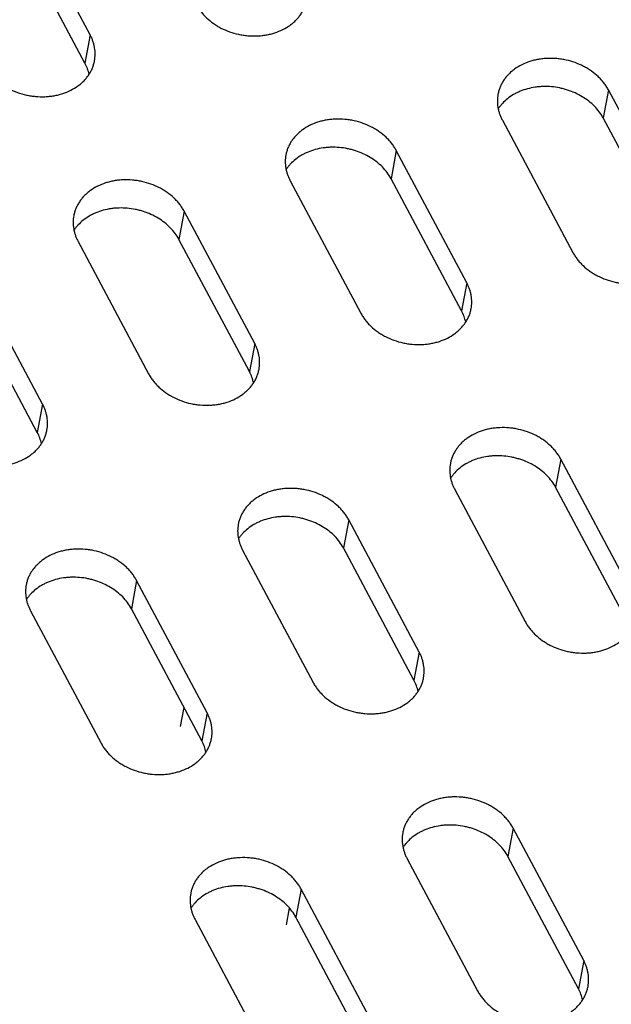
# Model space of a CAD drawing. Header units: millimetres. Extents: x 508 to 1261, y -60 to 468.
# Tile 19 of 49: x 948 to 958, y 91 to 108. Entities that reach past the tile are written whole.
import ezdxf

# ---------------------------------------------------------------- set-up
doc = ezdxf.new("R2010")
doc.units = ezdxf.units.MM
doc.header["$LTSCALE"] = 16.335
doc.layers.get('0').update_dxf_attribs({"linetype": 'CONTINUOUS'})
doc.layers.add('AXIS', color=7, linetype='CONTINUOUS')

msp = doc.modelspace()

# ---------------------------------------------------------------- linework, layer by layer
at = {"color": 7, "linetype": 'Continuous'}
for p, q in [((949.44624, 107.62949), (948.23838, 109.89278)), ((949.3564, 107.14729), (948.14855, 109.41059)), ((949.44624, 107.62949), (949.3564, 107.14729)), ((958.32434, 106.69059), (958.23451, 106.20839)), ((959.5322, 104.42729), (958.32434, 106.69059)), ((959.44237, 103.94509), (958.23451, 106.20839)), ((956.50744, 106.17088), (957.71529, 103.90758)), ((954.69053, 105.65117), (954.60069, 105.16897)), ((955.89838, 103.38787), (954.69053, 105.65117)), ((955.80855, 102.90567), (954.60069, 105.16897)), ((952.87362, 105.13146), (954.08147, 102.86816)), ((951.05671, 104.61175), (950.96688, 104.12956)), ((952.26456, 102.34846), (951.05671, 104.61175)), ((949.2398, 104.09205), (950.44765, 101.82875)), ((952.17473, 101.86626), (950.96688, 104.12956)), ((948.63074, 101.30904), (947.42289, 103.57234)), ((955.89838, 103.38787), (955.80855, 102.90567)), ((948.54091, 100.82684), (947.33306, 103.09014)), ((952.26456, 102.34846), (952.17473, 101.86626)), ((948.63074, 101.30904), (948.54091, 100.82684)), ((957.50885, 100.37014), (957.41902, 99.88794)), ((958.7167, 98.10684), (957.50885, 100.37014)), ((955.69194, 99.85043), (956.8998, 97.58713)), ((958.62687, 97.62464), (957.41902, 99.88794)), ((953.87503, 99.33072), (953.7852, 98.84852)), ((955.08289, 97.06743), (953.87503, 99.33072)), ((952.05812, 98.81102), (953.26598, 96.54772)), ((954.99305, 96.58523), (953.7852, 98.84852)), ((950.24121, 98.29131), (950.15138, 97.80911)), ((951.44907, 96.02801), (950.24121, 98.29131)), ((948.4243, 97.7716), (949.63216, 95.5083)), ((951.35924, 95.54581), (950.15138, 97.80911)), ((955.08289, 97.06743), (954.99305, 96.58523)), ((951.44907, 96.02801), (951.35924, 95.54581)), ((956.69336, 94.04969), (956.60353, 93.56749)), ((957.90121, 91.7864), (956.69336, 94.04969)), ((957.81138, 91.3042), (956.60353, 93.56749)), ((954.87645, 93.52999), (956.0843, 91.26669)), ((953.05954, 93.01028), (952.96971, 92.52808)), ((954.26739, 90.74698), (953.05954, 93.01028)), ((954.17756, 90.26478), (952.96971, 92.52808)), ((951.24263, 92.49057), (952.45048, 90.22727)), ((957.90121, 91.7864), (957.81138, 91.3042))]:
    msp.add_line(p, q, dxfattribs=at)
for points, knots in [([(951.26315, 108.14919), (951.27406, 108.12875), (951.29792, 108.0884), (951.33903, 108.03057), (951.38553, 107.97519), (951.45487, 107.90456), (951.53329, 107.84095), (951.61889, 107.78522), (951.71036, 107.73419), (951.83228, 107.68143), (951.9607, 107.64456), (952.06612, 107.62489), (952.17232, 107.61199), (952.27905, 107.60929), (952.38448, 107.61702), (952.46192, 107.62792), (952.53749, 107.64388), (952.63425, 107.67153), (952.74819, 107.71781), (952.85182, 107.78005), (952.92541, 107.83806), (952.97523, 107.8849), (953.01984, 107.93516), (953.05896, 107.98851), (953.09231, 108.04462), (953.11967, 108.10311), (953.14087, 108.1636), (953.1508, 108.20504), (953.15469, 108.2259)], [0, 0, 0, 0, 0.02943543, 0.05943917, 0.09001924, 0.12116875, 0.18503777, 0.21772038, 0.25081755, 0.31795782, 0.38591218, 0.42001077, 0.45406819, 0.52169721, 0.55514803, 0.58824854, 0.62093502, 0.65315224, 0.71596526, 0.77650986, 0.80595017, 0.83484561, 0.86323559, 0.89117509, 0.91873373, 0.94599408, 0.9730493, 1, 1, 1, 1]), ([(949.52087, 107.18649), (949.52426, 107.20472), (949.52944, 107.24156), (949.53227, 107.29741), (949.53015, 107.35362), (949.52311, 107.4099), (949.51117, 107.46597), (949.49441, 107.52155), (949.4729, 107.57636), (949.45561, 107.61193), (949.44624, 107.62949)], [0, 0, 0, 0, 0.12151528, 0.24339115, 0.36597792, 0.48960598, 0.6145771, 0.74115739, 0.86957174, 1, 1, 1, 1]), ([(947.62933, 107.10978), (947.64024, 107.08933), (947.6641, 107.04899), (947.70521, 106.99115), (947.75172, 106.93578), (947.82105, 106.86515), (947.89947, 106.80153), (947.98508, 106.7458), (948.07654, 106.69477), (948.19846, 106.64202), (948.32688, 106.60514), (948.4323, 106.58547), (948.5385, 106.57258), (948.64523, 106.56987), (948.75066, 106.5776), (948.8281, 106.5885), (948.90367, 106.60447), (949.00043, 106.63212), (949.11437, 106.67839), (949.218, 106.74064), (949.29159, 106.79865), (949.34141, 106.84549), (949.38603, 106.89574), (949.42514, 106.9491), (949.45849, 107.0052), (949.48585, 107.0637), (949.50705, 107.12419), (949.51698, 107.16562), (949.52087, 107.18649)], [0, 0, 0, 0, 0.02943543, 0.05943917, 0.09001924, 0.12116875, 0.18503777, 0.21772038, 0.25081755, 0.31795782, 0.38591218, 0.42001077, 0.45406819, 0.52169721, 0.55514803, 0.58824854, 0.62093502, 0.65315224, 0.71596526, 0.77650986, 0.80595017, 0.83484561, 0.86323559, 0.89117509, 0.91873373, 0.94599408, 0.9730493, 1, 1, 1, 1]), ([(958.32434, 106.69059), (958.31343, 106.71103), (958.28957, 106.75138), (958.24846, 106.80921), (958.20196, 106.86459), (958.13262, 106.93522), (958.0542, 106.99883), (957.9686, 107.05456), (957.87713, 107.10559), (957.75521, 107.15835), (957.62679, 107.19522), (957.52137, 107.21489), (957.41517, 107.22779), (957.30844, 107.23049), (957.20301, 107.22276), (957.12557, 107.21186), (957.05, 107.1959), (956.95324, 107.16824), (956.8393, 107.12197), (956.73567, 107.05973), (956.66208, 107.00172), (956.61226, 106.95488), (956.56765, 106.90462), (956.52853, 106.85127), (956.49518, 106.79516), (956.46782, 106.73667), (956.44662, 106.67618), (956.43669, 106.63474), (956.4328, 106.61388)], [0, 0, 0, 0, 0.02943543, 0.05943917, 0.09001924, 0.12116875, 0.18503777, 0.21772038, 0.25081755, 0.31795782, 0.38591218, 0.42001077, 0.45406819, 0.52169721, 0.55514803, 0.58824854, 0.62093502, 0.65315224, 0.71596526, 0.77650986, 0.80595017, 0.83484561, 0.86323559, 0.89117509, 0.91873373, 0.94599408, 0.9730493, 1, 1, 1, 1]), ([(949.42738, 106.95443), (949.42039, 106.98759), (949.40115, 107.0538), (949.37278, 107.1166), (949.3564, 107.14729)], [0, 0, 0, 0, 0.49355029, 1, 1, 1, 1]), ([(958.23451, 106.20839), (958.21523, 106.24451), (958.17024, 106.31504), (958.08716, 106.41159), (957.98901, 106.49885), (957.87776, 106.57511), (957.75563, 106.6389), (957.64702, 106.68055), (957.557, 106.70663), (957.46523, 106.72773), (957.34877, 106.74443), (957.23154, 106.74799), (957.13873, 106.74281), (957.04794, 106.73242), (956.93776, 106.70983), (956.83256, 106.67422), (956.75352, 106.63837), (956.67949, 106.59853), (956.59453, 106.54065), (956.52036, 106.47177), (956.46951, 106.41155), (956.44697, 106.3799), (956.43647, 106.36375)], [0, 0, 0, 0, 0.05821293, 0.11840556, 0.18052557, 0.24437886, 0.309654, 0.37594966, 0.40935034, 0.44282931, 0.50974524, 0.57622482, 0.60916495, 0.64182233, 0.70606282, 0.76863765, 0.79924196, 0.82935613, 0.88805847, 0.94484639, 0.97261179, 1, 1, 1, 1]), ([(956.4328, 106.61388), (956.42941, 106.59565), (956.42423, 106.55881), (956.4214, 106.50295), (956.42352, 106.44675), (956.43056, 106.39047), (956.4425, 106.3344), (956.45926, 106.27882), (956.48077, 106.22401), (956.49806, 106.18844), (956.50744, 106.17088)], [0, 0, 0, 0, 0.12151528, 0.24339115, 0.36597792, 0.48960598, 0.6145771, 0.74115739, 0.86957174, 1, 1, 1, 1]), ([(954.69053, 105.65117), (954.67961, 105.67162), (954.65575, 105.71196), (954.61464, 105.7698), (954.56814, 105.82517), (954.4988, 105.8958), (954.42038, 105.95942), (954.33478, 106.01515), (954.24331, 106.06617), (954.12139, 106.11893), (953.99297, 106.15581), (953.88755, 106.17548), (953.78136, 106.18837), (953.67463, 106.19107), (953.56919, 106.18335), (953.49175, 106.17244), (953.41618, 106.15648), (953.31942, 106.12883), (953.20548, 106.08255), (953.10185, 106.02031), (953.02826, 105.9623), (952.97844, 105.91546), (952.93383, 105.8652), (952.89472, 105.81185), (952.86137, 105.75574), (952.834, 105.69725), (952.8128, 105.63676), (952.80287, 105.59532), (952.79899, 105.57446)], [0, 0, 0, 0, 0.02943543, 0.05943917, 0.09001924, 0.12116875, 0.18503777, 0.21772038, 0.25081755, 0.31795782, 0.38591218, 0.42001077, 0.45406819, 0.52169721, 0.55514803, 0.58824854, 0.62093502, 0.65315224, 0.71596526, 0.77650986, 0.80595017, 0.83484561, 0.86323559, 0.89117509, 0.91873373, 0.94599408, 0.9730493, 1, 1, 1, 1]), ([(954.60069, 105.16897), (954.58141, 105.2051), (954.53643, 105.27563), (954.45334, 105.37217), (954.35519, 105.45944), (954.24394, 105.5357), (954.12182, 105.59949), (954.0132, 105.64114), (953.92318, 105.66722), (953.83141, 105.68832), (953.71495, 105.70501), (953.59773, 105.70857), (953.50491, 105.70339), (953.41412, 105.69301), (953.30394, 105.67041), (953.19874, 105.6348), (953.1197, 105.59896), (953.04567, 105.55912), (952.96071, 105.50124), (952.88654, 105.43236), (952.83569, 105.37214), (952.81315, 105.34049), (952.80266, 105.32433)], [0, 0, 0, 0, 0.05821293, 0.11840556, 0.18052557, 0.24437886, 0.309654, 0.37594966, 0.40935034, 0.44282931, 0.50974524, 0.57622482, 0.60916495, 0.64182233, 0.70606282, 0.76863765, 0.79924196, 0.82935613, 0.88805847, 0.94484639, 0.97261179, 1, 1, 1, 1]), ([(952.79899, 105.57446), (952.79559, 105.55623), (952.79041, 105.51939), (952.78759, 105.46354), (952.7897, 105.40733), (952.79674, 105.35105), (952.80868, 105.29498), (952.82545, 105.2394), (952.84695, 105.18459), (952.86425, 105.14902), (952.87362, 105.13146)], [0, 0, 0, 0, 0.12151528, 0.24339115, 0.36597792, 0.48960598, 0.6145771, 0.74115739, 0.86957174, 1, 1, 1, 1]), ([(951.05671, 104.61175), (951.04579, 104.6322), (951.02193, 104.67255), (950.98082, 104.73038), (950.93432, 104.78576), (950.86498, 104.85639), (950.78656, 104.92), (950.70096, 104.97573), (950.60949, 105.02676), (950.48757, 105.07952), (950.35915, 105.11639), (950.25373, 105.13606), (950.14754, 105.14896), (950.04081, 105.15166), (949.93537, 105.14393), (949.85793, 105.13303), (949.78237, 105.11707), (949.6856, 105.08941), (949.57167, 105.04314), (949.46804, 104.9809), (949.39444, 104.92288), (949.34462, 104.87605), (949.30001, 104.82579), (949.2609, 104.77243), (949.22755, 104.71633), (949.20018, 104.65784), (949.17899, 104.59735), (949.16905, 104.55591), (949.16517, 104.53505)], [0, 0, 0, 0, 0.02943543, 0.05943917, 0.09001924, 0.12116875, 0.18503777, 0.21772038, 0.25081755, 0.31795782, 0.38591218, 0.42001077, 0.45406819, 0.52169721, 0.55514803, 0.58824854, 0.62093502, 0.65315224, 0.71596526, 0.77650986, 0.80595017, 0.83484561, 0.86323559, 0.89117509, 0.91873373, 0.94599408, 0.9730493, 1, 1, 1, 1]), ([(950.96688, 104.12956), (950.9476, 104.16568), (950.90261, 104.23621), (950.81952, 104.33276), (950.72137, 104.42002), (950.61012, 104.49628), (950.488, 104.56007), (950.37939, 104.60172), (950.28936, 104.6278), (950.19759, 104.6489), (950.08113, 104.6656), (949.96391, 104.66916), (949.87109, 104.66398), (949.7803, 104.65359), (949.67012, 104.631), (949.56492, 104.59539), (949.48588, 104.55954), (949.41185, 104.5197), (949.32689, 104.46182), (949.25273, 104.39294), (949.20187, 104.33272), (949.17933, 104.30107), (949.16884, 104.28492)], [0, 0, 0, 0, 0.05821293, 0.11840556, 0.18052557, 0.24437886, 0.309654, 0.37594966, 0.40935034, 0.44282931, 0.50974524, 0.57622482, 0.60916495, 0.64182233, 0.70606282, 0.76863765, 0.79924196, 0.82935613, 0.88805847, 0.94484639, 0.97261179, 1, 1, 1, 1]), ([(949.16517, 104.53505), (949.16177, 104.51681), (949.15659, 104.47997), (949.15377, 104.42412), (949.15588, 104.36791), (949.16293, 104.31164), (949.17486, 104.25557), (949.19163, 104.19999), (949.21314, 104.14518), (949.23043, 104.10961), (949.2398, 104.09205)], [0, 0, 0, 0, 0.12151528, 0.24339115, 0.36597792, 0.48960598, 0.6145771, 0.74115739, 0.86957174, 1, 1, 1, 1]), ([(957.71529, 103.90758), (957.7262, 103.88713), (957.75006, 103.84679), (957.79117, 103.78895), (957.83768, 103.73358), (957.90702, 103.66295), (957.98544, 103.59933), (958.07104, 103.5436), (958.16251, 103.49258), (958.28442, 103.43982), (958.41284, 103.40294), (958.51826, 103.38327), (958.62446, 103.37038), (958.73119, 103.36768), (958.83662, 103.3754), (958.91406, 103.3863), (958.98963, 103.40227), (959.08639, 103.42992), (959.20033, 103.4762), (959.30396, 103.53844), (959.37755, 103.59645), (959.42738, 103.64329), (959.47199, 103.69355), (959.5111, 103.7469), (959.54445, 103.803), (959.57182, 103.8615), (959.59301, 103.92199), (959.60294, 103.96343), (959.60683, 103.98429)], [0, 0, 0, 0, 0.02943543, 0.05943917, 0.09001924, 0.12116875, 0.18503777, 0.21772038, 0.25081755, 0.31795782, 0.38591218, 0.42001077, 0.45406819, 0.52169721, 0.55514803, 0.58824854, 0.62093502, 0.65315224, 0.71596526, 0.77650986, 0.80595017, 0.83484561, 0.86323559, 0.89117509, 0.91873373, 0.94599408, 0.9730493, 1, 1, 1, 1]), ([(955.97301, 102.94487), (955.97641, 102.9631), (955.98158, 102.99994), (955.98441, 103.0558), (955.9823, 103.112), (955.97525, 103.16828), (955.96332, 103.22435), (955.94655, 103.27993), (955.92504, 103.33474), (955.90775, 103.37031), (955.89838, 103.38787)], [0, 0, 0, 0, 0.12151528, 0.24339115, 0.36597792, 0.48960598, 0.6145771, 0.74115739, 0.86957174, 1, 1, 1, 1]), ([(954.08147, 102.86816), (954.09238, 102.84772), (954.11625, 102.80737), (954.15735, 102.74954), (954.20386, 102.69416), (954.2732, 102.62353), (954.35162, 102.55992), (954.43722, 102.50419), (954.52869, 102.45316), (954.6506, 102.4004), (954.77902, 102.36353), (954.88445, 102.34386), (954.99064, 102.33096), (955.09737, 102.32826), (955.2028, 102.33599), (955.28024, 102.34689), (955.35581, 102.36285), (955.45257, 102.3905), (955.56651, 102.43678), (955.67014, 102.49902), (955.74373, 102.55703), (955.79356, 102.60387), (955.83817, 102.65413), (955.87728, 102.70748), (955.91063, 102.76359), (955.938, 102.82208), (955.95919, 102.88257), (955.96912, 102.92401), (955.97301, 102.94487)], [0, 0, 0, 0, 0.02943543, 0.05943917, 0.09001924, 0.12116875, 0.18503777, 0.21772038, 0.25081755, 0.31795782, 0.38591218, 0.42001077, 0.45406819, 0.52169721, 0.55514803, 0.58824854, 0.62093502, 0.65315224, 0.71596526, 0.77650986, 0.80595017, 0.83484561, 0.86323559, 0.89117509, 0.91873373, 0.94599408, 0.9730493, 1, 1, 1, 1]), ([(955.87952, 102.71281), (955.87253, 102.74598), (955.8533, 102.81219), (955.82492, 102.87499), (955.80855, 102.90567)], [0, 0, 0, 0, 0.49355029, 1, 1, 1, 1]), ([(952.33919, 101.90546), (952.34259, 101.92369), (952.34776, 101.96053), (952.35059, 102.01638), (952.34848, 102.07259), (952.34143, 102.12887), (952.3295, 102.18494), (952.31273, 102.24052), (952.29122, 102.29533), (952.27393, 102.3309), (952.26456, 102.34846)], [0, 0, 0, 0, 0.12151528, 0.24339115, 0.36597792, 0.48960598, 0.6145771, 0.74115739, 0.86957174, 1, 1, 1, 1]), ([(950.44765, 101.82875), (950.45856, 101.8083), (950.48243, 101.76796), (950.52354, 101.71012), (950.57004, 101.65475), (950.63938, 101.58412), (950.7178, 101.5205), (950.8034, 101.46477), (950.89487, 101.41374), (951.01679, 101.36099), (951.14521, 101.32411), (951.25063, 101.30444), (951.35682, 101.29155), (951.46355, 101.28884), (951.56899, 101.29657), (951.64643, 101.30747), (951.72199, 101.32344), (951.81875, 101.35109), (951.93269, 101.39736), (952.03632, 101.45961), (952.10992, 101.51762), (952.15974, 101.56446), (952.20435, 101.61471), (952.24346, 101.66807), (952.27681, 101.72417), (952.30418, 101.78267), (952.32537, 101.84316), (952.33531, 101.88459), (952.33919, 101.90546)], [0, 0, 0, 0, 0.02943543, 0.05943917, 0.09001924, 0.12116875, 0.18503777, 0.21772038, 0.25081755, 0.31795782, 0.38591218, 0.42001077, 0.45406819, 0.52169721, 0.55514803, 0.58824854, 0.62093502, 0.65315224, 0.71596526, 0.77650986, 0.80595017, 0.83484561, 0.86323559, 0.89117509, 0.91873373, 0.94599408, 0.9730493, 1, 1, 1, 1]), ([(952.24571, 101.6734), (952.23871, 101.70656), (952.21948, 101.77277), (952.1911, 101.83557), (952.17473, 101.86626)], [0, 0, 0, 0, 0.49355029, 1, 1, 1, 1]), ([(948.70537, 100.86604), (948.70877, 100.88427), (948.71395, 100.92111), (948.71677, 100.97696), (948.71466, 101.03317), (948.70762, 101.08945), (948.69568, 101.14552), (948.67891, 101.2011), (948.65741, 101.25591), (948.64011, 101.29148), (948.63074, 101.30904)], [0, 0, 0, 0, 0.12151528, 0.24339115, 0.36597792, 0.48960598, 0.6145771, 0.74115739, 0.86957174, 1, 1, 1, 1]), ([(946.81383, 100.78933), (946.82475, 100.76888), (946.84861, 100.72854), (946.88972, 100.67071), (946.93622, 100.61533), (947.00556, 100.5447), (947.08398, 100.48109), (947.16958, 100.42535), (947.26105, 100.37433), (947.38297, 100.32157), (947.51139, 100.2847), (947.61681, 100.26503), (947.723, 100.25213), (947.82973, 100.24943), (947.93517, 100.25716), (948.01261, 100.26806), (948.08817, 100.28402), (948.18494, 100.31167), (948.29887, 100.35795), (948.4025, 100.42019), (948.4761, 100.4782), (948.52592, 100.52504), (948.57053, 100.5753), (948.60964, 100.62865), (948.64299, 100.68476), (948.67036, 100.74325), (948.69155, 100.80374), (948.70149, 100.84518), (948.70537, 100.86604)], [0, 0, 0, 0, 0.02943543, 0.05943917, 0.09001924, 0.12116875, 0.18503777, 0.21772038, 0.25081755, 0.31795782, 0.38591218, 0.42001077, 0.45406819, 0.52169721, 0.55514803, 0.58824854, 0.62093502, 0.65315224, 0.71596526, 0.77650986, 0.80595017, 0.83484561, 0.86323559, 0.89117509, 0.91873373, 0.94599408, 0.9730493, 1, 1, 1, 1]), ([(948.61189, 100.63398), (948.60489, 100.66714), (948.58566, 100.73336), (948.55729, 100.79616), (948.54091, 100.82684)], [0, 0, 0, 0, 0.49355029, 1, 1, 1, 1]), ([(957.50885, 100.37014), (957.49794, 100.39059), (957.47408, 100.43093), (957.43297, 100.48877), (957.38646, 100.54414), (957.31713, 100.61477), (957.23871, 100.67839), (957.1531, 100.73412), (957.06163, 100.78514), (956.93972, 100.8379), (956.8113, 100.87478), (956.70588, 100.89445), (956.59968, 100.90734), (956.49295, 100.91004), (956.38752, 100.90232), (956.31008, 100.89141), (956.23451, 100.87545), (956.13775, 100.8478), (956.02381, 100.80152), (955.92018, 100.73928), (955.84659, 100.68127), (955.79676, 100.63443), (955.75215, 100.58417), (955.71304, 100.53082), (955.67969, 100.47471), (955.65232, 100.41622), (955.63113, 100.35573), (955.6212, 100.31429), (955.61731, 100.29343)], [0, 0, 0, 0, 0.02943543, 0.05943917, 0.09001924, 0.12116875, 0.18503777, 0.21772038, 0.25081755, 0.31795782, 0.38591218, 0.42001077, 0.45406819, 0.52169721, 0.55514803, 0.58824854, 0.62093502, 0.65315224, 0.71596526, 0.77650986, 0.80595017, 0.83484561, 0.86323559, 0.89117509, 0.91873373, 0.94599408, 0.9730493, 1, 1, 1, 1]), ([(955.61731, 100.29343), (955.61391, 100.2752), (955.60874, 100.23836), (955.60591, 100.18251), (955.60803, 100.1263), (955.61507, 100.07002), (955.627, 100.01395), (955.64377, 99.95837), (955.66528, 99.90356), (955.68257, 99.86799), (955.69194, 99.85043)], [0, 0, 0, 0, 0.12151528, 0.24339115, 0.36597792, 0.48960598, 0.6145771, 0.74115739, 0.86957174, 1, 1, 1, 1]), ([(957.41902, 99.88794), (957.39974, 99.92407), (957.35475, 99.9946), (957.27167, 100.09114), (957.17351, 100.17841), (957.06227, 100.25467), (956.94014, 100.31846), (956.83153, 100.36011), (956.7415, 100.38619), (956.64973, 100.40729), (956.53328, 100.42398), (956.41605, 100.42754), (956.32324, 100.42236), (956.23245, 100.41198), (956.12227, 100.38938), (956.01707, 100.35377), (955.93802, 100.31793), (955.864, 100.27809), (955.77904, 100.22021), (955.70487, 100.15133), (955.65402, 100.09111), (955.63148, 100.05946), (955.62098, 100.0433)], [0, 0, 0, 0, 0.05821293, 0.11840556, 0.18052557, 0.24437886, 0.309654, 0.37594966, 0.40935034, 0.44282931, 0.50974524, 0.57622482, 0.60916495, 0.64182233, 0.70606282, 0.76863765, 0.79924196, 0.82935613, 0.88805847, 0.94484639, 0.97261179, 1, 1, 1, 1]), ([(953.87503, 99.33072), (953.86412, 99.35117), (953.84026, 99.39152), (953.79915, 99.44935), (953.75264, 99.50473), (953.68331, 99.57536), (953.60489, 99.63897), (953.51928, 99.6947), (953.42782, 99.74573), (953.3059, 99.79849), (953.17748, 99.83536), (953.07206, 99.85503), (952.96586, 99.86793), (952.85913, 99.87063), (952.7537, 99.8629), (952.67626, 99.852), (952.60069, 99.83604), (952.50393, 99.80838), (952.38999, 99.76211), (952.28636, 99.69987), (952.21277, 99.64185), (952.16295, 99.59502), (952.11833, 99.54476), (952.07922, 99.4914), (952.04587, 99.4353), (952.01851, 99.37681), (951.99731, 99.31632), (951.98738, 99.27488), (951.98349, 99.25402)], [0, 0, 0, 0, 0.02943543, 0.05943917, 0.09001924, 0.12116875, 0.18503777, 0.21772038, 0.25081755, 0.31795782, 0.38591218, 0.42001077, 0.45406819, 0.52169721, 0.55514803, 0.58824854, 0.62093502, 0.65315224, 0.71596526, 0.77650986, 0.80595017, 0.83484561, 0.86323559, 0.89117509, 0.91873373, 0.94599408, 0.9730493, 1, 1, 1, 1]), ([(953.7852, 98.84852), (953.76592, 98.88465), (953.72093, 98.95518), (953.63785, 99.05173), (953.53969, 99.13899), (953.42845, 99.21525), (953.30632, 99.27904), (953.19771, 99.32069), (953.10769, 99.34677), (953.01592, 99.36787), (952.89946, 99.38457), (952.78223, 99.38813), (952.68942, 99.38295), (952.59863, 99.37256), (952.48845, 99.34997), (952.38325, 99.31436), (952.3042, 99.27851), (952.23018, 99.23867), (952.14522, 99.18079), (952.07105, 99.11191), (952.0202, 99.05169), (951.99766, 99.02004), (951.98716, 99.00389)], [0, 0, 0, 0, 0.05821293, 0.11840556, 0.18052557, 0.24437886, 0.309654, 0.37594966, 0.40935034, 0.44282931, 0.50974524, 0.57622482, 0.60916495, 0.64182233, 0.70606282, 0.76863765, 0.79924196, 0.82935613, 0.88805847, 0.94484639, 0.97261179, 1, 1, 1, 1]), ([(951.98349, 99.25402), (951.9801, 99.23578), (951.97492, 99.19894), (951.97209, 99.14309), (951.97421, 99.08688), (951.98125, 99.03061), (951.99319, 98.97454), (952.00995, 98.91896), (952.03146, 98.86415), (952.04875, 98.82858), (952.05812, 98.81102)], [0, 0, 0, 0, 0.12151528, 0.24339115, 0.36597792, 0.48960598, 0.6145771, 0.74115739, 0.86957174, 1, 1, 1, 1]), ([(950.24121, 98.29131), (950.2303, 98.31176), (950.20644, 98.3521), (950.16533, 98.40994), (950.11882, 98.46531), (950.04949, 98.53594), (949.97107, 98.59955), (949.88547, 98.65529), (949.794, 98.70631), (949.67208, 98.75907), (949.54366, 98.79595), (949.43824, 98.81561), (949.33204, 98.82851), (949.22531, 98.83121), (949.11988, 98.82349), (949.04244, 98.81258), (948.96687, 98.79662), (948.87011, 98.76897), (948.75617, 98.72269), (948.65254, 98.66045), (948.57895, 98.60244), (948.52913, 98.5556), (948.48451, 98.50534), (948.4454, 98.45199), (948.41205, 98.39588), (948.38469, 98.33739), (948.36349, 98.2769), (948.35356, 98.23546), (948.34967, 98.2146)], [0, 0, 0, 0, 0.02943543, 0.05943917, 0.09001924, 0.12116875, 0.18503777, 0.21772038, 0.25081755, 0.31795782, 0.38591218, 0.42001077, 0.45406819, 0.52169721, 0.55514803, 0.58824854, 0.62093502, 0.65315224, 0.71596526, 0.77650986, 0.80595017, 0.83484561, 0.86323559, 0.89117509, 0.91873373, 0.94599408, 0.9730493, 1, 1, 1, 1]), ([(950.15138, 97.80911), (950.1321, 97.84524), (950.08711, 97.91577), (950.00403, 98.01231), (949.90588, 98.09957), (949.79463, 98.17583), (949.6725, 98.23963), (949.56389, 98.28128), (949.47387, 98.30735), (949.3821, 98.32846), (949.26564, 98.34515), (949.14841, 98.34871), (949.0556, 98.34353), (948.96481, 98.33315), (948.85463, 98.31055), (948.74943, 98.27494), (948.67039, 98.23909), (948.59636, 98.19926), (948.5114, 98.14138), (948.43723, 98.0725), (948.38638, 98.01228), (948.36384, 97.98063), (948.35334, 97.96447)], [0, 0, 0, 0, 0.05821293, 0.11840556, 0.18052557, 0.24437886, 0.309654, 0.37594966, 0.40935034, 0.44282931, 0.50974524, 0.57622482, 0.60916495, 0.64182233, 0.70606282, 0.76863765, 0.79924196, 0.82935613, 0.88805847, 0.94484639, 0.97261179, 1, 1, 1, 1]), ([(948.34967, 98.2146), (948.34628, 98.19637), (948.3411, 98.15953), (948.33827, 98.10368), (948.34039, 98.04747), (948.34743, 97.99119), (948.35937, 97.93512), (948.37613, 97.87954), (948.39764, 97.82473), (948.41493, 97.78916), (948.4243, 97.7716)], [0, 0, 0, 0, 0.12151528, 0.24339115, 0.36597792, 0.48960598, 0.6145771, 0.74115739, 0.86957174, 1, 1, 1, 1]), ([(956.8998, 97.58713), (956.91071, 97.56669), (956.93457, 97.52634), (956.97568, 97.46851), (957.02218, 97.41313), (957.09152, 97.3425), (957.16994, 97.27889), (957.25554, 97.22316), (957.34701, 97.17213), (957.46893, 97.11937), (957.59735, 97.0825), (957.70277, 97.06283), (957.80897, 97.04993), (957.9157, 97.04723), (958.02113, 97.05496), (958.09857, 97.06586), (958.17414, 97.08182), (958.2709, 97.10947), (958.38484, 97.15575), (958.48847, 97.21799), (958.56206, 97.276), (958.61188, 97.32284), (958.65649, 97.3731), (958.69561, 97.42645), (958.72896, 97.48256), (958.75632, 97.54105), (958.77752, 97.60154), (958.78745, 97.64298), (958.79134, 97.66384)], [0, 0, 0, 0, 0.02943543, 0.05943917, 0.09001924, 0.12116875, 0.18503777, 0.21772038, 0.25081755, 0.31795782, 0.38591218, 0.42001077, 0.45406819, 0.52169721, 0.55514803, 0.58824854, 0.62093502, 0.65315224, 0.71596526, 0.77650986, 0.80595017, 0.83484561, 0.86323559, 0.89117509, 0.91873373, 0.94599408, 0.9730493, 1, 1, 1, 1]), ([(955.15752, 96.62443), (955.16091, 96.64266), (955.16609, 96.6795), (955.16892, 96.73535), (955.1668, 96.79156), (955.15976, 96.84784), (955.14782, 96.90391), (955.13106, 96.95949), (955.10955, 97.0143), (955.09226, 97.04987), (955.08289, 97.06743)], [0, 0, 0, 0, 0.12151528, 0.24339115, 0.36597792, 0.48960598, 0.6145771, 0.74115739, 0.86957174, 1, 1, 1, 1]), ([(953.26598, 96.54772), (953.27689, 96.52727), (953.30075, 96.48693), (953.34186, 96.42909), (953.38837, 96.37372), (953.4577, 96.30309), (953.53612, 96.23947), (953.62172, 96.18374), (953.71319, 96.13271), (953.83511, 96.07996), (953.96353, 96.04308), (954.06895, 96.02341), (954.17515, 96.01052), (954.28188, 96.00781), (954.38731, 96.01554), (954.46475, 96.02644), (954.54032, 96.04241), (954.63708, 96.07006), (954.75102, 96.11633), (954.85465, 96.17858), (954.92824, 96.23659), (954.97806, 96.28343), (955.02268, 96.33368), (955.06179, 96.38704), (955.09514, 96.44314), (955.1225, 96.50164), (955.1437, 96.56213), (955.15363, 96.60356), (955.15752, 96.62443)], [0, 0, 0, 0, 0.02943543, 0.05943917, 0.09001924, 0.12116875, 0.18503777, 0.21772038, 0.25081755, 0.31795782, 0.38591218, 0.42001077, 0.45406819, 0.52169721, 0.55514803, 0.58824854, 0.62093502, 0.65315224, 0.71596526, 0.77650986, 0.80595017, 0.83484561, 0.86323559, 0.89117509, 0.91873373, 0.94599408, 0.9730493, 1, 1, 1, 1]), ([(955.06403, 96.39236), (955.05704, 96.42553), (955.0378, 96.49174), (955.00943, 96.55454), (954.99305, 96.58523)], [0, 0, 0, 0, 0.49355029, 1, 1, 1, 1]), ([(951.5237, 95.58501), (951.52709, 95.60324), (951.53227, 95.64008), (951.5351, 95.69593), (951.53298, 95.75214), (951.52594, 95.80842), (951.514, 95.86449), (951.49724, 95.92007), (951.47573, 95.97488), (951.45844, 96.01045), (951.44907, 96.02801)], [0, 0, 0, 0, 0.12151528, 0.24339115, 0.36597792, 0.48960598, 0.6145771, 0.74115739, 0.86957174, 1, 1, 1, 1]), ([(949.63216, 95.5083), (949.64307, 95.48785), (949.66693, 95.44751), (949.70804, 95.38968), (949.75455, 95.3343), (949.82388, 95.26367), (949.9023, 95.20006), (949.98791, 95.14432), (950.07938, 95.0933), (950.20129, 95.04054), (950.32971, 95.00367), (950.43513, 94.984), (950.54133, 94.9711), (950.64806, 94.9684), (950.75349, 94.97613), (950.83093, 94.98703), (950.9065, 95.00299), (951.00326, 95.03064), (951.1172, 95.07692), (951.22083, 95.13916), (951.29442, 95.19717), (951.34424, 95.24401), (951.38886, 95.29427), (951.42797, 95.34762), (951.46132, 95.40373), (951.48868, 95.46222), (951.50988, 95.52271), (951.51981, 95.56415), (951.5237, 95.58501)], [0, 0, 0, 0, 0.02943543, 0.05943917, 0.09001924, 0.12116875, 0.18503777, 0.21772038, 0.25081755, 0.31795782, 0.38591218, 0.42001077, 0.45406819, 0.52169721, 0.55514803, 0.58824854, 0.62093502, 0.65315224, 0.71596526, 0.77650986, 0.80595017, 0.83484561, 0.86323559, 0.89117509, 0.91873373, 0.94599408, 0.9730493, 1, 1, 1, 1]), ([(951.43021, 95.35295), (951.42322, 95.38611), (951.40399, 95.45233), (951.37561, 95.51513), (951.35924, 95.54581)], [0, 0, 0, 0, 0.49355029, 1, 1, 1, 1]), ([(956.69336, 94.04969), (956.68244, 94.07014), (956.65858, 94.11049), (956.61747, 94.16832), (956.57097, 94.2237), (956.50163, 94.29433), (956.42321, 94.35794), (956.33761, 94.41367), (956.24614, 94.4647), (956.12422, 94.51746), (955.9958, 94.55433), (955.89038, 94.574), (955.78419, 94.5869), (955.67746, 94.5896), (955.57202, 94.58187), (955.49458, 94.57097), (955.41902, 94.55501), (955.32225, 94.52735), (955.20832, 94.48108), (955.10469, 94.41884), (955.03109, 94.36082), (954.98127, 94.31399), (954.93666, 94.26373), (954.89755, 94.21037), (954.8642, 94.15427), (954.83683, 94.09578), (954.81564, 94.03529), (954.8057, 93.99385), (954.80182, 93.97299)], [0, 0, 0, 0, 0.02943543, 0.05943917, 0.09001924, 0.12116875, 0.18503777, 0.21772038, 0.25081755, 0.31795782, 0.38591218, 0.42001077, 0.45406819, 0.52169721, 0.55514803, 0.58824854, 0.62093502, 0.65315224, 0.71596526, 0.77650986, 0.80595017, 0.83484561, 0.86323559, 0.89117509, 0.91873373, 0.94599408, 0.9730493, 1, 1, 1, 1]), ([(956.60353, 93.56749), (956.58424, 93.60362), (956.53926, 93.67415), (956.45617, 93.7707), (956.35802, 93.85796), (956.24677, 93.93422), (956.12465, 93.99801), (956.01604, 94.03966), (955.92601, 94.06574), (955.83424, 94.08684), (955.71778, 94.10354), (955.60056, 94.1071), (955.50774, 94.10192), (955.41695, 94.09153), (955.30677, 94.06894), (955.20157, 94.03333), (955.12253, 93.99748), (955.0485, 93.95764), (954.96354, 93.89976), (954.88938, 93.83088), (954.83852, 93.77066), (954.81598, 93.73901), (954.80549, 93.72286)], [0, 0, 0, 0, 0.05821293, 0.11840556, 0.18052557, 0.24437886, 0.309654, 0.37594966, 0.40935034, 0.44282931, 0.50974524, 0.57622482, 0.60916495, 0.64182233, 0.70606282, 0.76863765, 0.79924196, 0.82935613, 0.88805847, 0.94484639, 0.97261179, 1, 1, 1, 1]), ([(954.80182, 93.97299), (954.79842, 93.95475), (954.79324, 93.91791), (954.79042, 93.86206), (954.79253, 93.80585), (954.79958, 93.74958), (954.81151, 93.69351), (954.82828, 93.63793), (954.84978, 93.58312), (954.86708, 93.54755), (954.87645, 93.52999)], [0, 0, 0, 0, 0.12151528, 0.24339115, 0.36597792, 0.48960598, 0.6145771, 0.74115739, 0.86957174, 1, 1, 1, 1]), ([(953.05954, 93.01028), (953.04863, 93.03073), (953.02476, 93.07107), (952.98365, 93.12891), (952.93715, 93.18428), (952.86781, 93.25491), (952.78939, 93.31852), (952.70379, 93.37426), (952.61232, 93.42528), (952.4904, 93.47804), (952.36199, 93.51492), (952.25656, 93.53458), (952.15037, 93.54748), (952.04364, 93.55018), (951.9382, 93.54246), (951.86076, 93.53155), (951.7852, 93.51559), (951.68844, 93.48794), (951.5745, 93.44166), (951.47087, 93.37942), (951.39727, 93.32141), (951.34745, 93.27457), (951.30284, 93.22431), (951.26373, 93.17096), (951.23038, 93.11485), (951.20301, 93.05636), (951.18182, 92.99587), (951.17188, 92.95443), (951.168, 92.93357)], [0, 0, 0, 0, 0.02943543, 0.05943917, 0.09001924, 0.12116875, 0.18503777, 0.21772038, 0.25081755, 0.31795782, 0.38591218, 0.42001077, 0.45406819, 0.52169721, 0.55514803, 0.58824854, 0.62093502, 0.65315224, 0.71596526, 0.77650986, 0.80595017, 0.83484561, 0.86323559, 0.89117509, 0.91873373, 0.94599408, 0.9730493, 1, 1, 1, 1]), ([(952.96971, 92.52808), (952.95043, 92.56421), (952.90544, 92.63474), (952.82235, 92.73128), (952.7242, 92.81854), (952.61296, 92.8948), (952.49083, 92.9586), (952.38222, 93.00025), (952.29219, 93.02632), (952.20042, 93.04743), (952.08396, 93.06412), (951.96674, 93.06768), (951.87392, 93.0625), (951.78313, 93.05211), (951.67296, 93.02952), (951.56775, 92.99391), (951.48871, 92.95806), (951.41468, 92.91823), (951.32973, 92.86035), (951.25556, 92.79147), (951.2047, 92.73125), (951.18217, 92.6996), (951.17167, 92.68344)], [0, 0, 0, 0, 0.05821293, 0.11840556, 0.18052557, 0.24437886, 0.309654, 0.37594966, 0.40935034, 0.44282931, 0.50974524, 0.57622482, 0.60916495, 0.64182233, 0.70606282, 0.76863765, 0.79924196, 0.82935613, 0.88805847, 0.94484639, 0.97261179, 1, 1, 1, 1]), ([(951.168, 92.93357), (951.1646, 92.91534), (951.15943, 92.8785), (951.1566, 92.82265), (951.15871, 92.76644), (951.16576, 92.71016), (951.17769, 92.65409), (951.19446, 92.59851), (951.21597, 92.5437), (951.23326, 92.50813), (951.24263, 92.49057)], [0, 0, 0, 0, 0.12151528, 0.24339115, 0.36597792, 0.48960598, 0.6145771, 0.74115739, 0.86957174, 1, 1, 1, 1]), ([(957.97584, 91.3434), (957.97924, 91.36163), (957.98441, 91.39847), (957.98724, 91.45432), (957.98513, 91.51053), (957.97808, 91.56681), (957.96615, 91.62288), (957.94938, 91.67846), (957.92787, 91.73327), (957.91058, 91.76884), (957.90121, 91.7864)], [0, 0, 0, 0, 0.12151528, 0.24339115, 0.36597792, 0.48960598, 0.6145771, 0.74115739, 0.86957174, 1, 1, 1, 1]), ([(956.0843, 91.26669), (956.09521, 91.24624), (956.11908, 91.2059), (956.16019, 91.14806), (956.20669, 91.09269), (956.27603, 91.02206), (956.35445, 90.95844), (956.44005, 90.90271), (956.53152, 90.85168), (956.65344, 90.79893), (956.78185, 90.76205), (956.88728, 90.74238), (956.99347, 90.72949), (957.1002, 90.72678), (957.20564, 90.73451), (957.28308, 90.74541), (957.35864, 90.76138), (957.4554, 90.78903), (957.56934, 90.8353), (957.67297, 90.89755), (957.74657, 90.95556), (957.79639, 91.0024), (957.841, 91.05265), (957.88011, 91.10601), (957.91346, 91.16211), (957.94083, 91.22061), (957.96202, 91.2811), (957.97196, 91.32253), (957.97584, 91.3434)], [0, 0, 0, 0, 0.02943543, 0.05943917, 0.09001924, 0.12116875, 0.18503777, 0.21772038, 0.25081755, 0.31795782, 0.38591218, 0.42001077, 0.45406819, 0.52169721, 0.55514803, 0.58824854, 0.62093502, 0.65315224, 0.71596526, 0.77650986, 0.80595017, 0.83484561, 0.86323559, 0.89117509, 0.91873373, 0.94599408, 0.9730493, 1, 1, 1, 1]), ([(957.88236, 91.11133), (957.87536, 91.1445), (957.85613, 91.21071), (957.82775, 91.27351), (957.81138, 91.3042)], [0, 0, 0, 0, 0.49355029, 1, 1, 1, 1])]:
    msp.add_open_spline(points, degree=3, knots=knots, dxfattribs=at)
at = {"layer": 'AXIS', "color": 7, "linetype": 'Continuous'}
for p, q in [((950.9957, 95.79525), (951.05532, 96.11528)), ((952.80748, 92.4003), (952.86064, 92.68562))]:
    msp.add_line(p, q, dxfattribs=at)

doc.saveas('drawing.dxf')
